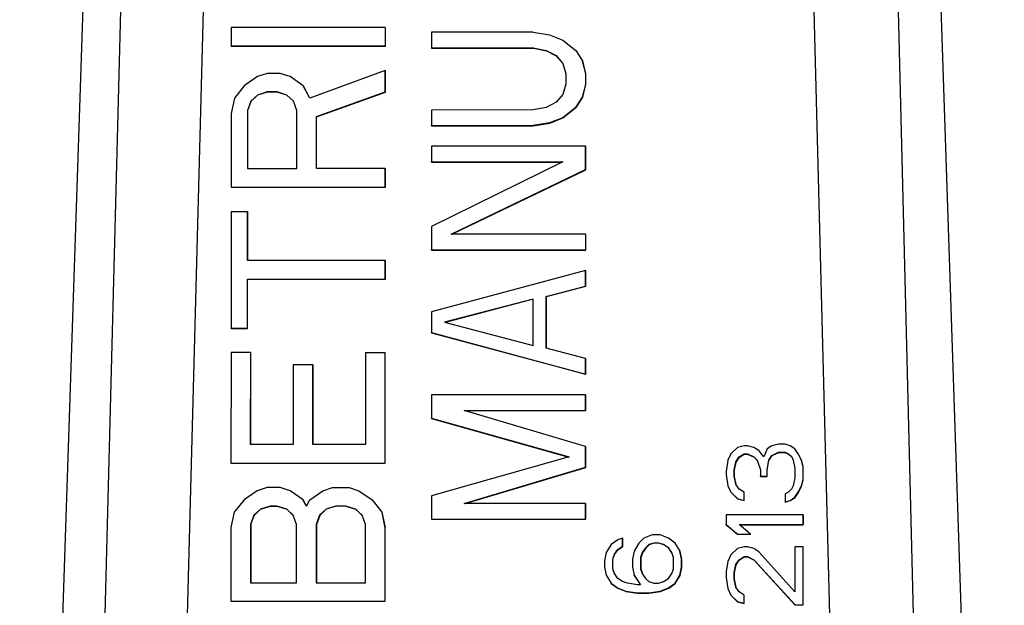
# Model space of a CAD drawing. Header units: inches. Extents: x 170 to 288, y 234 to 248.
# Tile 32 of 256: x 177.598 to 177.6399, y 243.8842 to 243.9091. Entities that reach past the tile are written whole.
import ezdxf

# ---------------------------------------------------------------- set-up
doc = ezdxf.new("R2010")
doc.units = ezdxf.units.IN
doc.header["$LTSCALE"] = 0.25
doc.header["$MEASUREMENT"] = 0
doc.layers.add('SLIM E GUIDE MOTOR LH', color=7, linetype='Continuous')

msp = doc.modelspace()

# ---------------------------------------------------------------- linework, layer by layer
at = {"layer": 'SLIM E GUIDE MOTOR LH'}
for p, q in [((177.601651, 243.939528), (177.597972, 243.829117)), ((177.639876, 243.829117), (177.636194, 243.939528)), ((177.602972, 243.937237), (177.600201, 243.829117)), ((177.603664, 243.829102), (177.606536, 243.937194)), ((177.631052, 243.937195), (177.633861, 243.829103)), ((177.637383, 243.829117), (177.63468, 243.937237)), ((177.60697, 243.908755), (177.60697, 243.907972)), ((177.613531, 243.908755), (177.60697, 243.908755)), ((177.613531, 243.908755), (177.61353, 243.907972)), ((177.613531, 243.908755), (177.613537, 243.908745)), ((177.613537, 243.907962), (177.613537, 243.908745)), ((177.615499, 243.908552), (177.615499, 243.907891)), ((177.619827, 243.908552), (177.615499, 243.908552)), ((177.619827, 243.908552), (177.620524, 243.908442)), ((177.620524, 243.908442), (177.621083, 243.908221)), ((177.60697, 243.907972), (177.61353, 243.907972)), ((177.606976, 243.907962), (177.60697, 243.907972)), ((177.606976, 243.907962), (177.613537, 243.907962)), ((177.613537, 243.907962), (177.61353, 243.907972)), ((177.615499, 243.907891), (177.619826, 243.907891)), ((177.615505, 243.907881), (177.615499, 243.907891)), ((177.615505, 243.907881), (177.619833, 243.907881)), ((177.619826, 243.907891), (177.620385, 243.907781)), ((177.619833, 243.907881), (177.619826, 243.907891)), ((177.619833, 243.907881), (177.620391, 243.907771)), ((177.621083, 243.908221), (177.621641, 243.907781)), ((177.620385, 243.907781), (177.620803, 243.90756)), ((177.620391, 243.907771), (177.620385, 243.907781)), ((177.620391, 243.907771), (177.62081, 243.90755)), ((177.620803, 243.90756), (177.621083, 243.90723)), ((177.62081, 243.90755), (177.620803, 243.90756)), ((177.62081, 243.90755), (177.621084, 243.907225)), ((177.621641, 243.907781), (177.62192, 243.90734)), ((177.621083, 243.90723), (177.621222, 243.906789)), ((177.62192, 243.90734), (177.622059, 243.906789)), ((177.621926, 243.90733), (177.62192, 243.90734)), ((177.622066, 243.906779), (177.621926, 243.90733)), ((177.608086, 243.906667), (177.607527, 243.906275)), ((177.608505, 243.906797), (177.608086, 243.906667)), ((177.609063, 243.906797), (177.608505, 243.906797)), ((177.609482, 243.906667), (177.609063, 243.906797)), ((177.61004, 243.906275), (177.609482, 243.906667)), ((177.61353, 243.906928), (177.610319, 243.905753)), ((177.61353, 243.906014), (177.61353, 243.906928)), ((177.613536, 243.906918), (177.61353, 243.906928)), ((177.613536, 243.906004), (177.613536, 243.906918)), ((177.621222, 243.906789), (177.621222, 243.906348)), ((177.622059, 243.906789), (177.622059, 243.906348)), ((177.622066, 243.906779), (177.622059, 243.906789)), ((177.622066, 243.906338), (177.622066, 243.906779)), ((177.607527, 243.906275), (177.607109, 243.905753)), ((177.610319, 243.905753), (177.61004, 243.906275)), ((177.610047, 243.906265), (177.61004, 243.906275)), ((177.61032, 243.905753), (177.610047, 243.906265)), ((177.621222, 243.906348), (177.621082, 243.905908)), ((177.622059, 243.906348), (177.62192, 243.905797)), ((177.621926, 243.905787), (177.622066, 243.906338)), ((177.622066, 243.906338), (177.622059, 243.906348)), ((177.607109, 243.905753), (177.606969, 243.9051)), ((177.608086, 243.905883), (177.607806, 243.905622)), ((177.608092, 243.905873), (177.607813, 243.905612)), ((177.608505, 243.906014), (177.608086, 243.905883)), ((177.608086, 243.905883), (177.608092, 243.905873)), ((177.608511, 243.906004), (177.608092, 243.905873)), ((177.608923, 243.906014), (177.608505, 243.906014)), ((177.608505, 243.906014), (177.608511, 243.906004)), ((177.60893, 243.906004), (177.608511, 243.906004)), ((177.609342, 243.905884), (177.608923, 243.906014)), ((177.608923, 243.906014), (177.60893, 243.906004)), ((177.609348, 243.905873), (177.60893, 243.906004)), ((177.609621, 243.905622), (177.609342, 243.905884)), ((177.609342, 243.905884), (177.609348, 243.905873)), ((177.609623, 243.905616), (177.609348, 243.905873)), ((177.610598, 243.90497), (177.61353, 243.906014)), ((177.610604, 243.90496), (177.613536, 243.906004)), ((177.613536, 243.906004), (177.61353, 243.906014)), ((177.621082, 243.905908), (177.620803, 243.905577)), ((177.62192, 243.905797), (177.62164, 243.905357)), ((177.621647, 243.905347), (177.621926, 243.905787)), ((177.621926, 243.905787), (177.62192, 243.905797)), ((177.607806, 243.905622), (177.607667, 243.905231)), ((177.607813, 243.905612), (177.607673, 243.905221)), ((177.607806, 243.905622), (177.607813, 243.905612)), ((177.609761, 243.905231), (177.609621, 243.905622)), ((177.620384, 243.905357), (177.619825, 243.905247)), ((177.620803, 243.905577), (177.620384, 243.905357)), ((177.62164, 243.905357), (177.621082, 243.904916)), ((177.621088, 243.904906), (177.621647, 243.905347)), ((177.621647, 243.905347), (177.62164, 243.905357)), ((177.606969, 243.9051), (177.606968, 243.901968)), ((177.607667, 243.905231), (177.607666, 243.902751)), ((177.607667, 243.905231), (177.607673, 243.905221)), ((177.607673, 243.905221), (177.607672, 243.902751)), ((177.60976, 243.902751), (177.609761, 243.905231)), ((177.610597, 243.902751), (177.610598, 243.90497)), ((177.610604, 243.90496), (177.610598, 243.90497)), ((177.610604, 243.902751), (177.610604, 243.90496)), ((177.619825, 243.905247), (177.615498, 243.905246)), ((177.615498, 243.905246), (177.615498, 243.904585)), ((177.621082, 243.904916), (177.620523, 243.904696)), ((177.62053, 243.904685), (177.621088, 243.904906)), ((177.621088, 243.904906), (177.621082, 243.904916)), ((177.615498, 243.904585), (177.619825, 243.904585)), ((177.615504, 243.904575), (177.615498, 243.904585)), ((177.615504, 243.904575), (177.619832, 243.904575)), ((177.620523, 243.904696), (177.619825, 243.904585)), ((177.619832, 243.904575), (177.619825, 243.904585)), ((177.619832, 243.904575), (177.62053, 243.904685)), ((177.62053, 243.904685), (177.620523, 243.904696)), ((177.615498, 243.903704), (177.615497, 243.903043)), ((177.622059, 243.903704), (177.615498, 243.903704)), ((177.622058, 243.902712), (177.622059, 243.903704)), ((177.622065, 243.903694), (177.622059, 243.903704)), ((177.622065, 243.902702), (177.622065, 243.903694)), ((177.621081, 243.903043), (177.615497, 243.900288)), ((177.615497, 243.903043), (177.621081, 243.903043)), ((177.615504, 243.903033), (177.615497, 243.903043)), ((177.615504, 243.903033), (177.621061, 243.903033)), ((177.607666, 243.902751), (177.60976, 243.902751)), ((177.613529, 243.902751), (177.610597, 243.902751)), ((177.613529, 243.901968), (177.613529, 243.902751)), ((177.613535, 243.902741), (177.613529, 243.902751)), ((177.613535, 243.901958), (177.613535, 243.902741)), ((177.616334, 243.899958), (177.622058, 243.902712)), ((177.616361, 243.899958), (177.622065, 243.902702)), ((177.622065, 243.902702), (177.622058, 243.902712)), ((177.606968, 243.901968), (177.613529, 243.901968)), ((177.606974, 243.901958), (177.606968, 243.901968)), ((177.606974, 243.901958), (177.613535, 243.901958)), ((177.613535, 243.901958), (177.613529, 243.901968)), ((177.606967, 243.900924), (177.606966, 243.895964)), ((177.606967, 243.900924), (177.607665, 243.900924)), ((177.607665, 243.900924), (177.607665, 243.898836)), ((177.607672, 243.900914), (177.607665, 243.900924)), ((177.607671, 243.898836), (177.607672, 243.900914)), ((177.615497, 243.900288), (177.615496, 243.899297)), ((177.622058, 243.899958), (177.616334, 243.899958)), ((177.622058, 243.899958), (177.622058, 243.899297)), ((177.622058, 243.899958), (177.622064, 243.899948)), ((177.622064, 243.899287), (177.622064, 243.899948)), ((177.615496, 243.899297), (177.622058, 243.899297)), ((177.615503, 243.899286), (177.615496, 243.899297)), ((177.615503, 243.899286), (177.622064, 243.899287)), ((177.622064, 243.899287), (177.622058, 243.899297)), ((177.613528, 243.898836), (177.607665, 243.898836)), ((177.613528, 243.898053), (177.613528, 243.898836)), ((177.613534, 243.898825), (177.613528, 243.898836)), ((177.613534, 243.898042), (177.613534, 243.898825)), ((177.622057, 243.898415), (177.615496, 243.896652)), ((177.622057, 243.897754), (177.622057, 243.898415)), ((177.622063, 243.898405), (177.622057, 243.898415)), ((177.622063, 243.897744), (177.622063, 243.898405)), ((177.607664, 243.895964), (177.607665, 243.898052)), ((177.607665, 243.898052), (177.613528, 243.898053)), ((177.607671, 243.898042), (177.607665, 243.898052)), ((177.60767, 243.895954), (177.607671, 243.898042)), ((177.607671, 243.898042), (177.613534, 243.898042)), ((177.613534, 243.898042), (177.613528, 243.898053)), ((177.620382, 243.897313), (177.622057, 243.897754)), ((177.620388, 243.897303), (177.622063, 243.897744)), ((177.622063, 243.897744), (177.622057, 243.897754)), ((177.619823, 243.897203), (177.616054, 243.896212)), ((177.619823, 243.897191), (177.616076, 243.896206)), ((177.619823, 243.89522), (177.619823, 243.897203)), ((177.620381, 243.89511), (177.620382, 243.897313)), ((177.620388, 243.897303), (177.620382, 243.897313)), ((177.620387, 243.895108), (177.620388, 243.897303)), ((177.615496, 243.896652), (177.615495, 243.895771)), ((177.616054, 243.896212), (177.619823, 243.89522)), ((177.606966, 243.895964), (177.607664, 243.895964)), ((177.606972, 243.895954), (177.606966, 243.895964)), ((177.606972, 243.895954), (177.60767, 243.895954)), ((177.60767, 243.895954), (177.607664, 243.895964)), ((177.615495, 243.895771), (177.622056, 243.894008)), ((177.615502, 243.895761), (177.615495, 243.895771)), ((177.615502, 243.895761), (177.622062, 243.893998)), ((177.606966, 243.89492), (177.606964, 243.890221)), ((177.607803, 243.89492), (177.606966, 243.89492)), ((177.607802, 243.891005), (177.607803, 243.89492)), ((177.60781, 243.89491), (177.607803, 243.89492)), ((177.607808, 243.891005), (177.60781, 243.89491)), ((177.612689, 243.89492), (177.612688, 243.891005)), ((177.612689, 243.89492), (177.613527, 243.89492)), ((177.613525, 243.890222), (177.613527, 243.89492)), ((177.613533, 243.89491), (177.613527, 243.89492)), ((177.613532, 243.890211), (177.613533, 243.89491)), ((177.622056, 243.894669), (177.620381, 243.89511)), ((177.622056, 243.894008), (177.622056, 243.894669)), ((177.622062, 243.894659), (177.622056, 243.894669)), ((177.622062, 243.893998), (177.622062, 243.894659)), ((177.609618, 243.894398), (177.609617, 243.891005)), ((177.610455, 243.894398), (177.609618, 243.894398)), ((177.610455, 243.891005), (177.610455, 243.894398)), ((177.610462, 243.894388), (177.610455, 243.894398)), ((177.610461, 243.891005), (177.610462, 243.894388)), ((177.622062, 243.893998), (177.622056, 243.894008)), ((177.622056, 243.893127), (177.615494, 243.893126)), ((177.615494, 243.893126), (177.615494, 243.892135)), ((177.622055, 243.892465), (177.622056, 243.893127)), ((177.622062, 243.893116), (177.622056, 243.893127)), ((177.622062, 243.892455), (177.622062, 243.893116)), ((177.61689, 243.892465), (177.622055, 243.892465)), ((177.622055, 243.890923), (177.61689, 243.892465)), ((177.616924, 243.892455), (177.622062, 243.892455)), ((177.622062, 243.892455), (177.622055, 243.892465)), ((177.615494, 243.892135), (177.621357, 243.890482)), ((177.6155, 243.892125), (177.615494, 243.892135)), ((177.6155, 243.892125), (177.621342, 243.890478)), ((177.609617, 243.891005), (177.607802, 243.891005)), ((177.612688, 243.891005), (177.610455, 243.891005)), ((177.622055, 243.890041), (177.622055, 243.890923)), ((177.622061, 243.890913), (177.622055, 243.890923)), ((177.622061, 243.890031), (177.622061, 243.890913)), ((177.628524, 243.89089), (177.628244, 243.890617)), ((177.628803, 243.890958), (177.628524, 243.89089)), ((177.628942, 243.890958), (177.628803, 243.890958)), ((177.629222, 243.89089), (177.628942, 243.890958)), ((177.629431, 243.890753), (177.629222, 243.89089)), ((177.62964, 243.89048), (177.629431, 243.890753)), ((177.62978, 243.890822), (177.62964, 243.89048)), ((177.629989, 243.890958), (177.62978, 243.890822)), ((177.630269, 243.891027), (177.629989, 243.890958)), ((177.629989, 243.890548), (177.630269, 243.890685)), ((177.629995, 243.890538), (177.630275, 243.890675)), ((177.630548, 243.891027), (177.630269, 243.891027)), ((177.630269, 243.890685), (177.630548, 243.890685)), ((177.630275, 243.890675), (177.630269, 243.890685)), ((177.630275, 243.890675), (177.630554, 243.890675)), ((177.630757, 243.890958), (177.630548, 243.891027)), ((177.630548, 243.890685), (177.630687, 243.890617)), ((177.630554, 243.890675), (177.630548, 243.890685)), ((177.630554, 243.890675), (177.630693, 243.890606)), ((177.630967, 243.890822), (177.630757, 243.890958)), ((177.631106, 243.890617), (177.630967, 243.890822)), ((177.621357, 243.890482), (177.615493, 243.888829)), ((177.628105, 243.890343), (177.628035, 243.889865)), ((177.628244, 243.890617), (177.628105, 243.890343)), ((177.628384, 243.889933), (177.628454, 243.890275)), ((177.62839, 243.889923), (177.62846, 243.890265)), ((177.628454, 243.890275), (177.628593, 243.89048)), ((177.62846, 243.890265), (177.628454, 243.890275)), ((177.62846, 243.890265), (177.6286, 243.89047)), ((177.628593, 243.89048), (177.628803, 243.890617)), ((177.6286, 243.89047), (177.628593, 243.89048)), ((177.6286, 243.89047), (177.628809, 243.890606)), ((177.628803, 243.890617), (177.628942, 243.890617)), ((177.628809, 243.890606), (177.628803, 243.890617)), ((177.628809, 243.890606), (177.628949, 243.890606)), ((177.628942, 243.890617), (177.629221, 243.89048)), ((177.628949, 243.890606), (177.628942, 243.890617)), ((177.628949, 243.890606), (177.629228, 243.89047)), ((177.629221, 243.89048), (177.629361, 243.890343)), ((177.629228, 243.89047), (177.629221, 243.89048)), ((177.629228, 243.89047), (177.629363, 243.890337)), ((177.629361, 243.890343), (177.6295, 243.889933)), ((177.62978, 243.889933), (177.62985, 243.890343)), ((177.629786, 243.889923), (177.629856, 243.890333)), ((177.62985, 243.890343), (177.629989, 243.890548)), ((177.629856, 243.890333), (177.62985, 243.890343)), ((177.629856, 243.890333), (177.629995, 243.890538)), ((177.629995, 243.890538), (177.629989, 243.890548)), ((177.630687, 243.890617), (177.630827, 243.89048)), ((177.630693, 243.890606), (177.630687, 243.890617)), ((177.630693, 243.890606), (177.630831, 243.890472)), ((177.630827, 243.89048), (177.630897, 243.890343)), ((177.630897, 243.890343), (177.630966, 243.890002)), ((177.631245, 243.890343), (177.631106, 243.890617)), ((177.631112, 243.890606), (177.631106, 243.890617)), ((177.631252, 243.890333), (177.631112, 243.890606)), ((177.631315, 243.89007), (177.631245, 243.890343)), ((177.631252, 243.890333), (177.631245, 243.890343)), ((177.631321, 243.89006), (177.631252, 243.890333)), ((177.606964, 243.890221), (177.613525, 243.890222)), ((177.606971, 243.890211), (177.606964, 243.890221)), ((177.606971, 243.890211), (177.613532, 243.890211)), ((177.613532, 243.890211), (177.613525, 243.890222)), ((177.616889, 243.888499), (177.622055, 243.890041)), ((177.61693, 243.888499), (177.622061, 243.890031)), ((177.622061, 243.890031), (177.622055, 243.890041)), ((177.628035, 243.889865), (177.628035, 243.889728)), ((177.628383, 243.88966), (177.628384, 243.889933)), ((177.62839, 243.889923), (177.628384, 243.889933)), ((177.62839, 243.88965), (177.62839, 243.889923)), ((177.6295, 243.889933), (177.6295, 243.88966)), ((177.62978, 243.88966), (177.62978, 243.889933)), ((177.629786, 243.889923), (177.62978, 243.889933)), ((177.629786, 243.88965), (177.629786, 243.889923)), ((177.630966, 243.890002), (177.630966, 243.889592)), ((177.631315, 243.889523), (177.631315, 243.89007)), ((177.631321, 243.89006), (177.631315, 243.89007)), ((177.631321, 243.889513), (177.631321, 243.89006)), ((177.628035, 243.889728), (177.628104, 243.88925)), ((177.628453, 243.889318), (177.628383, 243.88966)), ((177.62839, 243.88965), (177.628383, 243.88966)), ((177.628459, 243.889309), (177.62839, 243.88965)), ((177.6295, 243.88966), (177.62978, 243.88966)), ((177.629507, 243.88965), (177.6295, 243.88966)), ((177.629507, 243.88965), (177.629786, 243.88965)), ((177.629786, 243.88965), (177.62978, 243.88966)), ((177.630966, 243.889592), (177.630896, 243.88925)), ((177.631245, 243.88925), (177.631315, 243.889523)), ((177.631251, 243.88924), (177.631321, 243.889513)), ((177.631321, 243.889513), (177.631315, 243.889523)), ((177.608081, 243.889047), (177.607522, 243.888655)), ((177.6085, 243.889177), (177.608081, 243.889047)), ((177.609058, 243.889177), (177.6085, 243.889177)), ((177.609477, 243.889047), (177.609058, 243.889177)), ((177.610035, 243.888655), (177.609477, 243.889047)), ((177.610314, 243.888655), (177.610873, 243.889047)), ((177.610873, 243.889047), (177.611291, 243.889177)), ((177.611291, 243.889177), (177.61199, 243.889177)), ((177.61199, 243.889177), (177.612408, 243.889047)), ((177.612408, 243.889047), (177.612967, 243.888655)), ((177.628104, 243.88925), (177.628244, 243.888977)), ((177.628593, 243.889113), (177.628453, 243.889318)), ((177.628802, 243.888977), (177.628593, 243.889113)), ((177.630826, 243.889113), (177.630687, 243.888977)), ((177.630896, 243.88925), (177.630826, 243.889113)), ((177.631106, 243.888977), (177.631245, 243.88925)), ((177.631112, 243.888966), (177.631251, 243.88924)), ((177.631251, 243.88924), (177.631245, 243.88925)), ((177.607522, 243.888655), (177.607103, 243.888133)), ((177.610174, 243.888394), (177.610035, 243.888655)), ((177.610041, 243.888645), (177.610035, 243.888655)), ((177.610175, 243.888395), (177.610041, 243.888645)), ((177.610174, 243.888394), (177.610314, 243.888655)), ((177.612967, 243.888655), (177.613385, 243.888133)), ((177.615493, 243.888829), (177.615493, 243.887838)), ((177.628244, 243.888977), (177.628523, 243.888703)), ((177.62825, 243.888966), (177.628244, 243.888977)), ((177.62825, 243.888966), (177.628529, 243.888693)), ((177.628523, 243.888703), (177.628802, 243.888635)), ((177.628529, 243.888693), (177.628523, 243.888703)), ((177.628529, 243.888693), (177.628808, 243.888625)), ((177.628802, 243.888635), (177.628802, 243.888977)), ((177.628808, 243.888966), (177.628802, 243.888977)), ((177.628808, 243.888625), (177.628802, 243.888635)), ((177.628808, 243.888625), (177.628808, 243.888966)), ((177.630687, 243.888977), (177.630547, 243.888908)), ((177.630547, 243.888908), (177.630547, 243.888567)), ((177.630547, 243.888567), (177.630756, 243.888635)), ((177.630553, 243.888556), (177.630547, 243.888567)), ((177.630553, 243.888556), (177.630763, 243.888625)), ((177.630756, 243.888635), (177.630966, 243.888772)), ((177.630763, 243.888625), (177.630756, 243.888635)), ((177.630763, 243.888625), (177.630972, 243.888761)), ((177.630966, 243.888772), (177.631106, 243.888977)), ((177.630972, 243.888761), (177.630966, 243.888772)), ((177.630972, 243.888761), (177.631112, 243.888966)), ((177.631112, 243.888966), (177.631106, 243.888977)), ((177.60822, 243.888264), (177.607941, 243.888003)), ((177.607947, 243.887992), (177.608226, 243.888254)), ((177.608639, 243.888394), (177.60822, 243.888264)), ((177.60822, 243.888264), (177.608226, 243.888254)), ((177.608226, 243.888254), (177.608645, 243.888384)), ((177.608918, 243.888394), (177.608639, 243.888394)), ((177.608639, 243.888394), (177.608645, 243.888384)), ((177.608645, 243.888384), (177.608924, 243.888384)), ((177.609337, 243.888264), (177.608918, 243.888394)), ((177.608918, 243.888394), (177.608924, 243.888384)), ((177.608924, 243.888384), (177.609343, 243.888254)), ((177.609616, 243.888003), (177.609337, 243.888264)), ((177.609337, 243.888264), (177.609343, 243.888254)), ((177.609343, 243.888254), (177.609618, 243.887996)), ((177.611012, 243.888264), (177.610733, 243.888003)), ((177.611018, 243.888254), (177.610739, 243.887993)), ((177.611431, 243.888394), (177.611012, 243.888264)), ((177.611012, 243.888264), (177.611018, 243.888254)), ((177.611437, 243.888384), (177.611018, 243.888254)), ((177.61185, 243.888394), (177.611431, 243.888394)), ((177.611431, 243.888394), (177.611437, 243.888384)), ((177.611856, 243.888384), (177.611437, 243.888384)), ((177.612268, 243.888264), (177.61185, 243.888394)), ((177.611856, 243.888384), (177.61185, 243.888394)), ((177.611856, 243.888384), (177.612275, 243.888254)), ((177.612548, 243.888003), (177.612268, 243.888264)), ((177.612268, 243.888264), (177.612275, 243.888254)), ((177.612275, 243.888254), (177.61255, 243.887996)), ((177.622054, 243.888499), (177.616889, 243.888499)), ((177.622054, 243.887838), (177.622054, 243.888499)), ((177.622061, 243.888489), (177.622054, 243.888499)), ((177.62206, 243.887828), (177.622061, 243.888489)), ((177.607103, 243.888133), (177.606964, 243.887481)), ((177.607941, 243.888003), (177.607801, 243.887611)), ((177.607807, 243.887601), (177.607947, 243.887992)), ((177.607941, 243.888003), (177.607947, 243.887992)), ((177.609756, 243.887611), (177.609616, 243.888003)), ((177.610733, 243.888003), (177.610593, 243.887611)), ((177.610739, 243.887993), (177.610599, 243.887601)), ((177.610733, 243.888003), (177.610739, 243.887993)), ((177.612687, 243.887611), (177.612548, 243.888003)), ((177.613385, 243.888133), (177.613525, 243.887481)), ((177.613392, 243.888123), (177.613385, 243.888133)), ((177.613531, 243.88747), (177.613392, 243.888123)), ((177.615493, 243.887838), (177.622054, 243.887838)), ((177.615499, 243.887828), (177.615493, 243.887838)), ((177.615499, 243.887828), (177.62206, 243.887828)), ((177.62206, 243.887828), (177.622054, 243.887838)), ((177.628034, 243.88802), (177.628034, 243.88761)), ((177.631315, 243.88802), (177.628034, 243.88802)), ((177.631315, 243.88802), (177.631315, 243.88761)), ((177.631315, 243.88802), (177.631321, 243.88801)), ((177.631321, 243.8876), (177.631321, 243.88801)), ((177.606964, 243.887481), (177.606963, 243.884348)), ((177.607801, 243.887611), (177.6078, 243.885131)), ((177.607807, 243.887601), (177.607801, 243.887611)), ((177.607807, 243.887601), (177.607807, 243.885131)), ((177.609755, 243.885131), (177.609756, 243.887611)), ((177.610593, 243.887611), (177.610592, 243.885131)), ((177.610593, 243.887611), (177.610599, 243.887601)), ((177.610599, 243.887601), (177.610599, 243.885131)), ((177.612686, 243.885131), (177.612687, 243.887611)), ((177.613524, 243.884348), (177.613525, 243.887481)), ((177.613531, 243.88747), (177.613525, 243.887481)), ((177.61353, 243.884338), (177.613531, 243.88747)), ((177.628034, 243.88761), (177.628522, 243.8872)), ((177.62804, 243.8876), (177.628034, 243.88761)), ((177.62804, 243.8876), (177.628529, 243.88719)), ((177.628592, 243.88761), (177.631315, 243.88761)), ((177.629081, 243.8872), (177.628592, 243.88761)), ((177.628605, 243.8876), (177.631321, 243.8876)), ((177.631321, 243.8876), (177.631315, 243.88761)), ((177.623422, 243.886956), (177.623143, 243.886751)), ((177.623631, 243.887024), (177.623422, 243.886956)), ((177.623631, 243.886683), (177.623631, 243.887024)), ((177.623638, 243.887014), (177.623631, 243.887024)), ((177.623638, 243.886672), (177.623638, 243.887014)), ((177.624539, 243.887024), (177.624329, 243.886819)), ((177.624888, 243.887161), (177.624539, 243.887024)), ((177.625237, 243.887161), (177.624888, 243.887161)), ((177.625586, 243.887024), (177.625237, 243.887161)), ((177.625865, 243.886819), (177.625586, 243.887024)), ((177.628522, 243.8872), (177.629081, 243.8872)), ((177.628529, 243.88719), (177.628522, 243.8872)), ((177.628529, 243.88719), (177.629087, 243.88719)), ((177.629087, 243.88719), (177.629081, 243.8872)), ((177.623143, 243.886751), (177.622933, 243.886409)), ((177.623282, 243.886341), (177.623422, 243.886546)), ((177.623289, 243.886331), (177.623428, 243.886536)), ((177.623422, 243.886546), (177.623631, 243.886683)), ((177.623428, 243.886536), (177.623422, 243.886546)), ((177.623428, 243.886536), (177.623638, 243.886672)), ((177.623638, 243.886672), (177.623631, 243.886683)), ((177.62412, 243.886478), (177.62405, 243.886136)), ((177.624329, 243.886819), (177.62412, 243.886478)), ((177.624608, 243.886614), (177.624469, 243.886409)), ((177.624615, 243.886604), (177.624475, 243.886399)), ((177.624748, 243.886751), (177.624608, 243.886614)), ((177.624608, 243.886614), (177.624615, 243.886604)), ((177.624755, 243.886741), (177.624615, 243.886604)), ((177.624958, 243.886819), (177.624748, 243.886751)), ((177.624748, 243.886751), (177.624755, 243.886741)), ((177.624964, 243.886809), (177.624755, 243.886741)), ((177.625167, 243.886819), (177.624958, 243.886819)), ((177.624964, 243.886809), (177.624958, 243.886819)), ((177.625173, 243.886809), (177.624964, 243.886809)), ((177.625376, 243.886751), (177.625167, 243.886819)), ((177.625167, 243.886819), (177.625173, 243.886809)), ((177.625383, 243.886741), (177.625173, 243.886809)), ((177.625586, 243.886614), (177.625376, 243.886751)), ((177.625376, 243.886751), (177.625383, 243.886741)), ((177.625592, 243.886604), (177.625383, 243.886741)), ((177.625725, 243.886409), (177.625586, 243.886614)), ((177.625586, 243.886614), (177.625592, 243.886604)), ((177.625726, 243.886407), (177.625592, 243.886604)), ((177.626081, 243.886468), (177.625865, 243.886819)), ((177.625871, 243.886809), (177.625865, 243.886819)), ((177.626144, 243.886136), (177.626074, 243.886478)), ((177.626081, 243.886468), (177.626074, 243.886478)), ((177.62615, 243.886126), (177.626081, 243.886468)), ((177.628522, 243.886585), (177.628243, 243.886312)), ((177.628801, 243.886653), (177.628522, 243.886585)), ((177.628941, 243.886653), (177.628801, 243.886653)), ((177.62922, 243.886585), (177.628941, 243.886653)), ((177.62943, 243.886448), (177.62922, 243.886585)), ((177.630965, 243.886653), (177.630965, 243.88474)), ((177.631314, 243.886653), (177.630965, 243.886653)), ((177.631314, 243.884193), (177.631314, 243.886653)), ((177.631321, 243.886643), (177.631314, 243.886653)), ((177.63132, 243.884183), (177.631321, 243.886643)), ((177.622864, 243.886068), (177.622863, 243.885794)), ((177.622933, 243.886409), (177.622864, 243.886068)), ((177.623212, 243.886136), (177.623282, 243.886341)), ((177.623212, 243.885726), (177.623212, 243.886136)), ((177.623219, 243.886126), (177.623212, 243.886136)), ((177.623219, 243.886126), (177.623289, 243.886331)), ((177.623219, 243.885716), (177.623219, 243.886126)), ((177.623289, 243.886331), (177.623282, 243.886341)), ((177.62405, 243.886136), (177.62405, 243.885794)), ((177.624469, 243.886409), (177.624399, 243.886204)), ((177.624399, 243.886204), (177.624399, 243.885726)), ((177.624399, 243.886204), (177.624405, 243.886194)), ((177.624475, 243.886399), (177.624405, 243.886194)), ((177.624405, 243.886194), (177.624405, 243.885716)), ((177.624469, 243.886409), (177.624475, 243.886399)), ((177.625795, 243.886204), (177.625725, 243.886409)), ((177.625795, 243.885726), (177.625795, 243.886204)), ((177.626144, 243.885794), (177.626144, 243.886136)), ((177.62615, 243.886126), (177.626144, 243.886136)), ((177.62615, 243.885784), (177.62615, 243.886126)), ((177.628243, 243.886312), (177.628103, 243.886038)), ((177.628452, 243.885902), (177.628592, 243.886107)), ((177.628459, 243.885891), (177.628598, 243.886096)), ((177.628592, 243.886107), (177.628801, 243.886243)), ((177.628598, 243.886096), (177.628592, 243.886107)), ((177.628598, 243.886096), (177.628808, 243.886233)), ((177.628801, 243.886243), (177.628941, 243.886243)), ((177.628808, 243.886233), (177.628801, 243.886243)), ((177.628808, 243.886233), (177.628947, 243.886233)), ((177.628941, 243.886243), (177.62922, 243.886107)), ((177.628947, 243.886233), (177.628941, 243.886243)), ((177.628947, 243.886233), (177.629226, 243.886096)), ((177.62922, 243.886107), (177.630964, 243.884193)), ((177.629226, 243.886096), (177.62922, 243.886107)), ((177.629226, 243.886096), (177.630971, 243.884183)), ((177.630965, 243.88474), (177.62943, 243.886448)), ((177.622863, 243.885794), (177.622933, 243.885453)), ((177.623282, 243.885521), (177.623212, 243.885726)), ((177.623219, 243.885716), (177.623212, 243.885726)), ((177.623288, 243.885513), (177.623219, 243.885716)), ((177.62405, 243.885794), (177.62412, 243.885453)), ((177.624399, 243.885726), (177.624469, 243.885521)), ((177.624399, 243.885726), (177.624405, 243.885716)), ((177.624405, 243.885716), (177.624474, 243.885513)), ((177.625725, 243.885521), (177.625795, 243.885726)), ((177.626074, 243.885453), (177.626144, 243.885794)), ((177.62608, 243.885443), (177.62615, 243.885784)), ((177.62615, 243.885784), (177.626144, 243.885794)), ((177.628103, 243.886038), (177.628033, 243.885628)), ((177.628033, 243.885628), (177.628033, 243.885355)), ((177.628383, 243.88556), (177.628452, 243.885902)), ((177.628389, 243.88555), (177.628459, 243.885891)), ((177.628459, 243.885891), (177.628452, 243.885902)), ((177.622933, 243.885453), (177.623142, 243.885111)), ((177.623422, 243.885316), (177.623282, 243.885521)), ((177.623631, 243.885179), (177.623422, 243.885316)), ((177.62412, 243.885453), (177.624399, 243.885043)), ((177.624126, 243.885442), (177.62412, 243.885453)), ((177.624126, 243.885442), (177.624398, 243.885043)), ((177.624469, 243.885521), (177.624608, 243.885316)), ((177.624608, 243.885316), (177.624748, 243.885179)), ((177.625376, 243.885179), (177.625585, 243.885316)), ((177.625585, 243.885316), (177.625725, 243.885521)), ((177.625864, 243.885111), (177.626074, 243.885453)), ((177.625871, 243.885101), (177.62608, 243.885443)), ((177.62608, 243.885443), (177.626074, 243.885453)), ((177.628033, 243.885355), (177.628103, 243.884877)), ((177.628382, 243.885287), (177.628383, 243.88556)), ((177.628452, 243.884945), (177.628382, 243.885287)), ((177.628389, 243.885276), (177.628382, 243.885287)), ((177.628389, 243.88555), (177.628383, 243.88556)), ((177.628389, 243.885276), (177.628389, 243.88555)), ((177.628458, 243.884936), (177.628389, 243.885276)), ((177.6078, 243.885131), (177.609755, 243.885131)), ((177.610592, 243.885131), (177.612686, 243.885131)), ((177.623142, 243.885111), (177.623421, 243.884906)), ((177.623149, 243.885101), (177.623142, 243.885111)), ((177.623149, 243.885101), (177.623428, 243.884896)), ((177.623421, 243.884906), (177.623771, 243.884769)), ((177.623428, 243.884896), (177.623421, 243.884906)), ((177.623428, 243.884896), (177.623777, 243.884759)), ((177.62384, 243.885111), (177.623631, 243.885179)), ((177.624259, 243.885043), (177.62384, 243.885111)), ((177.624399, 243.885043), (177.624259, 243.885043)), ((177.624748, 243.885179), (177.624957, 243.885111)), ((177.624957, 243.885111), (177.625166, 243.885111)), ((177.625166, 243.885111), (177.625376, 243.885179)), ((177.625236, 243.884769), (177.625585, 243.884906)), ((177.625242, 243.884759), (177.625592, 243.884896)), ((177.625585, 243.884906), (177.625864, 243.885111)), ((177.625592, 243.884896), (177.625585, 243.884906)), ((177.625592, 243.884896), (177.625871, 243.885101)), ((177.625871, 243.885101), (177.625864, 243.885111)), ((177.628103, 243.884877), (177.628243, 243.884603)), ((177.628592, 243.88474), (177.628452, 243.884945)), ((177.623771, 243.884769), (177.624259, 243.884701)), ((177.623777, 243.884759), (177.623771, 243.884769)), ((177.623777, 243.884759), (177.624265, 243.884691)), ((177.624259, 243.884701), (177.624748, 243.884701)), ((177.624265, 243.884691), (177.624259, 243.884701)), ((177.624265, 243.884691), (177.624754, 243.884691)), ((177.624748, 243.884701), (177.625236, 243.884769)), ((177.624754, 243.884691), (177.624748, 243.884701)), ((177.624754, 243.884691), (177.625242, 243.884759)), ((177.625242, 243.884759), (177.625236, 243.884769)), ((177.628243, 243.884603), (177.628522, 243.88433)), ((177.628249, 243.884593), (177.628243, 243.884603)), ((177.628249, 243.884593), (177.628528, 243.88432)), ((177.628801, 243.884603), (177.628592, 243.88474)), ((177.628801, 243.884262), (177.628801, 243.884603)), ((177.628807, 243.884593), (177.628801, 243.884603)), ((177.628807, 243.884251), (177.628807, 243.884593)), ((177.606963, 243.884348), (177.613524, 243.884348)), ((177.606969, 243.884338), (177.606963, 243.884348)), ((177.606969, 243.884338), (177.61353, 243.884338)), ((177.61353, 243.884338), (177.613524, 243.884348)), ((177.628522, 243.88433), (177.628801, 243.884262)), ((177.628528, 243.88432), (177.628522, 243.88433)), ((177.628528, 243.88432), (177.628807, 243.884251)), ((177.628807, 243.884251), (177.628801, 243.884262)), ((177.630964, 243.884193), (177.631314, 243.884193)), ((177.630964, 243.884193), (177.630971, 243.884183)), ((177.630971, 243.884183), (177.63132, 243.884183)), ((177.63132, 243.884183), (177.631314, 243.884193))]:
    msp.add_line(p, q, dxfattribs=at)

doc.saveas('drawing.dxf')
